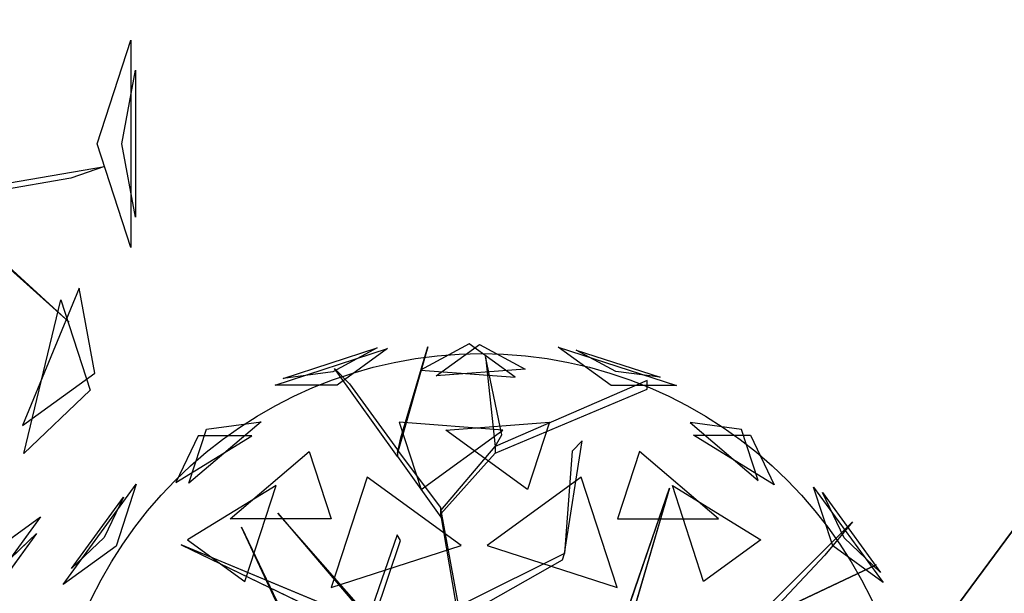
# Model space of a CAD drawing. Extents: x 22936 to 50368, y -4877 to 31080.
# Tile 164 of 256: x 43575 to 43860, y 2563 to 2729. Entities that reach past the tile are written whole.
import ezdxf

# ---------------------------------------------------------------- set-up
doc = ezdxf.new("R2010")
doc.units = 0
doc.layers.get('0').update_dxf_attribs({"linetype": 'CONTINUOUS'})
for name, color, linetype in [('00_TRACE_ARBRE', 3, 'CONTINUOUS'), ('00_TRACE_RDC', 241, 'CONTINUOUS'), ('08_AMENAGEMENTS_EXTERIEURS', 253, 'CONTINUOUS'), ('09_VEGETATION', 134, 'CONTINUOUS')]:
    doc.layers.add(name, color=color, linetype=linetype)

# ---------------------------------------------------------------- blocks, each defined once
blk = doc.blocks.new('TREE_GEOMETRIC_ROUND')
at = {"color": 7}
for p, q in [((-673.9, 1568, 4186.4), (-241.2, 1708.6, 4186.4)), ((-643.6, 1593.8, 3733.7), (-280.9, 1711.6, 3733.7)), ((-280.9, 1711.6, 3733.7), (-451.4, 1619.5, 3459.9)), ((-241.2, 1708.6, 4186.4), (-434.7, 1568, 4561.2)), ((-85.8, 1715.6, 3023), (-202.9, 1305.5, 3253.2)), ((-190.4, 1364.1, 3253.2), (-85.8, 1715.6, 3023)), ((73.1, 1727.2, 3565.9), (-113.8, 1626.2, 3265.8)), ((-53.5, 1603.3, 4661.7), (113.7, 1724.9, 4337.8)), ((250.8, 1598.1, 3199.5), (73.1, 1727.2, 3565.9)), ((113.7, 1724.9, 4337.8), (289.6, 1629.8, 4599.3)), ((620.5, 1566.6, 3316.1), (416.4, 1714.8, 3736.8)), ((416.4, 1714.8, 3736.8), (872.7, 1566.6, 3736.8)), ((638.1, 1620.9, 4415.9), (486, 1703.1, 4189.8)), ((486, 1703.1, 4189.8), (809.5, 1598, 4189.8)), ((136, 1677.9, 3577.5), (173.7, 1330.6, 3577.5)), ((198.8, 1376.7, 3650.7), (136, 1677.9, 3577.5)), ((-451.4, 1619.5, 3459.9), (-643.6, 1593.8, 3733.7)), ((-445.6, 1631.9, 3284.6), (-387.1, 1573.3, 3300.2)), ((-202.9, 1293, 3242.7), (-445.6, 1631.9, 3284.6)), ((-113.8, 1626.2, 3265.8), (250.8, 1598.1, 3199.5)), ((289.6, 1629.8, 4599.3), (-53.5, 1603.3, 4661.7)), ((809.5, 1598, 4189.8), (638.1, 1620.9, 4415.9)), ((-387.1, 1573.3, 3300.2), (-202.9, 1318.1, 3300.2)), ((759.5, 1585.9, 4205.1), (173.7, 1330.6, 3577.5)), ((759.5, 1552.4, 4205.1), (759.5, 1585.9, 4205.1)), ((-434.7, 1568, 4561.2), (-673.9, 1568, 4186.4)), ((173.7, 1305.5, 3608.8), (759.5, 1552.4, 4205.1)), ((872.7, 1566.6, 3736.8), (620.5, 1566.6, 3316.1)), ((-728.6, 1426.5, 3265.8), (-1007, 1189.4, 3199.5)), ((-939.1, 1398.3, 3565.9), (-728.6, 1426.5, 3265.8)), ((-196.4, 1424.5, 2902.3), (-112.1, 1165, 2577.8)), ((202.6, 1393.7, 2829.7), (-196.4, 1424.5, 2902.3)), ((-16.4, 1393.7, 5031.1), (382.6, 1424.5, 4958.5)), ((382.6, 1424.5, 4958.5), (298.3, 1165, 5283)), ((925.3, 1423.3, 4599.3), (1187.4, 1200.2, 4661.7)), ((1123.5, 1396.8, 4337.8), (925.3, 1423.3, 4599.3)), ((-1007, 1189.4, 3199.5), (-939.1, 1398.3, 3565.9)), ((-112.1, 1165, 2577.8), (202.6, 1393.7, 2829.7)), ((298.3, 1165, 5283), (-16.4, 1393.7, 5031.1)), ((1187.4, 1200.2, 4661.7), (1123.5, 1396.8, 4337.8)), ((-1057.1, 1192.3, 4599.3), (-763.9, 1372.5, 4661.7)), ((-970.7, 1372.5, 4337.8), (-1057.1, 1192.3, 4599.3)), ((-763.9, 1372.5, 4661.7), (-970.7, 1372.5, 4337.8)), ((173.7, 1330.6, 3577.5), (198.8, 1376.7, 3650.7)), ((1249.6, 1183.3, 3265.8), (938.1, 1374.8, 3199.5)), ((938.1, 1374.8, 3199.5), (1157.7, 1374.8, 3565.9)), ((1157.7, 1374.8, 3565.9), (1249.6, 1183.3, 3265.8)), ((-202.9, 1305.5, 3253.2), (-190.4, 1364.1, 3253.2)), ((440.3, 918.1, 4131.9), (508.8, 1353.2, 4822.3)), ((508.8, 1353.2, 4822.3), (469.9, 1312.8, 4644.5)), ((-35.6, 1083.8, 3300.2), (173.7, 1330.6, 3577.5)), ((173.7, 1330.6, 3577.5), (173.7, 1305.5, 3608.8)), ((-847.9, 1052.3, 2829.7), (-543.2, 1311.8, 2902.3)), ((-543.2, 1311.8, 2902.3), (-458.8, 1052.3, 2577.8)), ((-35.6, 1096.3, 3315.9), (-202.9, 1318.1, 3300.2)), ((-202.9, 1318.1, 3300.2), (-202.9, 1293, 3242.7)), ((173.7, 1305.5, 3608.8), (-35.6, 1071.2, 3326.4)), ((469.9, 1312.8, 4644.5), (440.3, 918.1, 4074.4)), ((729.4, 1311.8, 4958.5), (645, 1052.3, 5283)), ((1034.1, 1052.3, 5031.1), (729.4, 1311.8, 4958.5)), ((-202.9, 1293, 3242.7), (-35.6, 1058.6, 3242.7)), ((-319.5, 1213.2, 5178.3), (-458, 787, 5468.4)), ((43.2, 949.8, 5468.4), (-319.5, 1213.2, 5178.3)), ((505.7, 1213.2, 2682.5), (143.1, 949.8, 2392.4)), ((644.2, 787, 2392.4), (505.7, 1213.2, 2682.5)), ((-1491.6, 798.4, 3736.8), (-1209.6, 1186.5, 3736.8)), ((-1209.6, 1186.5, 3736.8), (-1287.6, 946.6, 3316.1)), ((-670.7, 1181.1, 5031.1), (-1011.6, 971.5, 4958.5)), ((-790.9, 811.1, 5283), (-670.7, 1181.1, 5031.1)), ((659.8, 629.4, 4074.4), (845.8, 1171, 4367.3)), ((845.8, 1171, 4367.3), (695.2, 658.9, 4126.7)), ((977.1, 811.1, 2577.8), (856.9, 1181.1, 2829.7)), ((856.9, 1181.1, 2829.7), (1197.9, 971.5, 2902.3)), ((1475, 947.5, 4561.2), (1401.1, 1175, 4186.4)), ((1401.1, 1175, 4186.4), (1668.5, 806.9, 4186.4)), ((1518.7, 979.3, 3459.9), (1435, 1154.1, 3733.7)), ((1435, 1154.1, 3733.7), (1659.1, 845.6, 3733.7)), ((-1458.9, 861, 4189.8), (-1259, 1136.1, 4189.8)), ((-1259, 1136.1, 4189.8), (-1333.8, 980.2, 4415.9)), ((-35.6, 1058.6, 3242.7), (-35.6, 1096.3, 3315.9)), ((-664.3, 1074, 5052.5), (-43.9, 347.3, 3886.1)), ((-664.3, 1074, 5042), (-664.3, 1074, 5052.5)), ((-43.9, 368.2, 3797.1), (-664.3, 1074, 5042)), ((-35.6, 1071.2, 3326.4), (-35.6, 1083.8, 3300.2)), ((-35.6, 1083.8, 3300.2), (43.9, 648.6, 2772)), ((43.9, 602.6, 2829.5), (-35.6, 1071.2, 3326.4)), ((-458.8, 1052.3, 2577.8), (-847.9, 1052.3, 2829.7)), ((645, 1052.3, 5283), (1034.1, 1052.3, 5031.1)), ((1157, 647.6, 3462.4), (1550.3, 1040.4, 3357.8)), ((1550.3, 1040.4, 3357.8), (1444.2, 912, 3431)), ((-804.6, 1020.4, 3023), (-546, 478.3, 3253.2)), ((-575, 530.8, 3253.2), (-804.6, 1020.4, 3023)), ((-1333.8, 980.2, 4415.9), (-1458.9, 861, 4189.8)), ((-204.6, 990.2, 4205.1), (-334, 613, 3577.5)), ((-191.1, 969.2, 4205.1), (-204.6, 990.2, 4205.1)), ((1659.1, 845.6, 3733.7), (1518.7, 979.3, 3459.9)), ((-1011.6, 971.5, 4958.5), (-790.9, 811.1, 5283)), ((-317.6, 594, 3608.8), (-191.1, 969.2, 4205.1)), ((1197.9, 971.5, 2902.3), (977.1, 811.1, 2577.8)), ((-1287.6, 946.6, 3316.1), (-1491.6, 798.4, 3736.8)), ((-345.2, 664.2, 3650.7), (-1035.9, 952.1, 3577.5)), ((-1035.9, 952.1, 3577.5), (-334, 613, 3577.5)), ((-458, 787, 5468.4), (43.2, 949.8, 5468.4)), ((143.1, 949.8, 2392.4), (644.2, 787, 2392.4)), ((1668.5, 806.9, 4186.4), (1475, 947.5, 4561.2)), ((440.3, 918.1, 4074.4), (61.4, 729.6, 2965.5)), ((432.8, 894.1, 4074.4), (440.3, 918.1, 4074.4)), ((440.3, 918.1, 4074.4), (440.3, 918.1, 4131.9)), ((1444.2, 912, 3431), (1228.9, 681.4, 3488.5)), ((43.9, 673.7, 2892.3), (432.8, 894.1, 4074.4)), ((504.8, 335.9, 3415.3), (1641.7, 875.3, 3593.2)), ((1641.7, 875.3, 3593.2), (504.8, 335.9, 3357.8)), ((1799.7, -56.5, 3316.1), (1877.6, 183.4, 3736.8)), ((1877.6, 183.4, 3736.8), (1877.6, -296.4, 3736.8)), ((1856.8, -56.5, 4415.9), (1888, 113.5, 4189.8)), ((1888, 113.5, 4189.8), (1888, -226.5, 4189.8)), ((1877.6, -296.4, 3736.8), (1799.7, -56.5, 3316.1)), ((1888, -226.5, 4189.8), (1856.8, -56.5, 4415.9)), ((1405.5, -179.3, 3242.7), (1816.5, -109.3, 3284.6)), ((1816.5, -109.3, 3284.6), (1738.2, -136.4, 3300.2)), ((1738.2, -136.4, 3300.2), (1428.1, -190.3, 3300.2)), ((1734.4, -469.5, 3023), (1416.8, -184.8, 3253.2)), ((1464, -221.7, 3253.2), (1734.4, -469.5, 3023)), ((1757.6, -390.7, 4599.3), (1626.4, -708.9, 4661.7)), ((1793.7, -587.3, 4337.8), (1757.6, -390.7, 4599.3)), ((1629.5, -773.2, 3265.8), (1715.4, -417.8, 3199.5)), ((1715.4, -417.8, 3199.5), (1783.3, -626.7, 3565.9)), ((1626.4, -708.9, 4661.7), (1793.7, -587.3, 4337.8)), ((1783.3, -626.7, 3565.9), (1629.5, -773.2, 3265.8)), ((1668.5, -919.9, 4186.4), (1401.1, -1288, 4186.4)), ((1475, -1060.5, 4561.2), (1668.5, -919.9, 4186.4)), ((1659.1, -958.6, 3733.7), (1435, -1267, 3733.7)), ((1518.7, -1092.3, 3459.9), (1659.1, -958.6, 3733.7))]:
    blk.add_line(p, q, dxfattribs=at)
mesh = blk.add_polyface(dxfattribs=at)
corners = [(-434.7, 1568, 4561.2), (-673.9, 1568, 4186.4), (-241.2, 1708.6, 4186.4)]
mesh.append_faces([[corners[k] for k in face] for face in [(0, 1, 2)]], dxfattribs={"color": 7})
mesh = blk.add_polyface(dxfattribs=at)
corners = [(-280.9, 1711.6, 3733.7), (-451.4, 1619.5, 3459.9), (-643.6, 1593.8, 3733.7)]
mesh.append_faces([[corners[k] for k in face] for face in [(0, 1, 2)]], dxfattribs={"color": 7})
mesh = blk.add_polyface(dxfattribs=at)
corners = [(-85.8, 1715.6, 3023), (-202.9, 1305.5, 3253.2), (-190.4, 1364.1, 3253.2)]
mesh.append_faces([[corners[k] for k in face] for face in [(0, 1, 2)]], dxfattribs={"color": 7})
mesh = blk.add_polyface(dxfattribs=at)
corners = [(73.1, 1727.2, 3565.9), (-113.8, 1626.2, 3265.8), (250.8, 1598.1, 3199.5)]
mesh.append_faces([[corners[k] for k in face] for face in [(0, 1, 2)]], dxfattribs={"color": 7})
mesh = blk.add_polyface(dxfattribs=at)
corners = [(-53.5, 1603.3, 4661.7), (113.7, 1724.9, 4337.8), (289.6, 1629.8, 4599.3)]
mesh.append_faces([[corners[k] for k in face] for face in [(0, 1, 2)]], dxfattribs={"color": 7})
mesh = blk.add_polyface(dxfattribs=at)
corners = [(872.7, 1566.6, 3736.8), (620.5, 1566.6, 3316.1), (416.4, 1714.8, 3736.8)]
mesh.append_faces([[corners[k] for k in face] for face in [(0, 1, 2)]], dxfattribs={"color": 7})
mesh = blk.add_polyface(dxfattribs=at)
corners = [(638.1, 1620.9, 4415.9), (486, 1703.1, 4189.8), (809.5, 1598, 4189.8)]
mesh.append_faces([[corners[k] for k in face] for face in [(0, 1, 2)]], dxfattribs={"color": 7})
mesh = blk.add_polyface(dxfattribs=at)
corners = [(136, 1677.9, 3577.5), (173.7, 1330.6, 3577.5), (198.8, 1376.7, 3650.7)]
mesh.append_faces([[corners[k] for k in face] for face in [(0, 1, 2)]], dxfattribs={"color": 7})
mesh = blk.add_polyface(dxfattribs=at)
corners = [(-939.1, 1398.3, 3565.9), (-728.6, 1426.5, 3265.8), (-1007, 1189.4, 3199.5)]
mesh.append_faces([[corners[k] for k in face] for face in [(0, 1, 2)]], dxfattribs={"color": 7})
mesh = blk.add_polyface(dxfattribs=at)
corners = [(-196.4, 1424.5, 2902.3), (-112.1, 1165, 2577.8), (202.6, 1393.7, 2829.7)]
mesh.append_faces([[corners[k] for k in face] for face in [(0, 1, 2)]], dxfattribs={"color": 7})
mesh = blk.add_polyface(dxfattribs=at)
corners = [(298.3, 1165, 5283), (-16.4, 1393.7, 5031.1), (382.6, 1424.5, 4958.5)]
mesh.append_faces([[corners[k] for k in face] for face in [(0, 1, 2)]], dxfattribs={"color": 7})
mesh = blk.add_polyface(dxfattribs=at)
corners = [(1187.4, 1200.2, 4661.7), (1123.5, 1396.8, 4337.8), (925.3, 1423.3, 4599.3)]
mesh.append_faces([[corners[k] for k in face] for face in [(0, 1, 2)]], dxfattribs={"color": 7})
mesh = blk.add_polyface(dxfattribs=at)
corners = [(-763.9, 1372.5, 4661.7), (-970.7, 1372.5, 4337.8), (-1057.1, 1192.3, 4599.3)]
mesh.append_faces([[corners[k] for k in face] for face in [(0, 1, 2)]], dxfattribs={"color": 7})
mesh = blk.add_polyface(dxfattribs=at)
corners = [(1157.7, 1374.8, 3565.9), (1249.6, 1183.3, 3265.8), (938.1, 1374.8, 3199.5)]
mesh.append_faces([[corners[k] for k in face] for face in [(0, 1, 2)]], dxfattribs={"color": 7})
mesh = blk.add_polyface(dxfattribs=at)
corners = [(-543.2, 1311.8, 2902.3), (-458.8, 1052.3, 2577.8), (-847.9, 1052.3, 2829.7)]
mesh.append_faces([[corners[k] for k in face] for face in [(0, 1, 2)]], dxfattribs={"color": 7})
mesh = blk.add_polyface(dxfattribs=at)
corners = [(645, 1052.3, 5283), (1034.1, 1052.3, 5031.1), (729.4, 1311.8, 4958.5)]
mesh.append_faces([[corners[k] for k in face] for face in [(0, 1, 2)]], dxfattribs={"color": 7})
mesh = blk.add_polyface(dxfattribs=at)
corners = [(43.2, 949.8, 5468.4), (-319.5, 1213.2, 5178.3), (-458, 787, 5468.4)]
mesh.append_faces([[corners[k] for k in face] for face in [(0, 1, 2)]], dxfattribs={"color": 7})
mesh = blk.add_polyface(dxfattribs=at)
corners = [(644.2, 787, 2392.4), (505.7, 1213.2, 2682.5), (143.1, 949.8, 2392.4)]
mesh.append_faces([[corners[k] for k in face] for face in [(0, 1, 2)]], dxfattribs={"color": 7})
mesh = blk.add_polyface(dxfattribs=at)
corners = [(-1209.6, 1186.5, 3736.8), (-1287.6, 946.6, 3316.1), (-1491.6, 798.4, 3736.8)]
mesh.append_faces([[corners[k] for k in face] for face in [(0, 1, 2)]], dxfattribs={"color": 7})
mesh = blk.add_polyface(dxfattribs=at)
corners = [(-670.7, 1181.1, 5031.1), (-1011.6, 971.5, 4958.5), (-790.9, 811.1, 5283)]
mesh.append_faces([[corners[k] for k in face] for face in [(0, 1, 2)]], dxfattribs={"color": 7})
mesh = blk.add_polyface(dxfattribs=at)
corners = [(845.8, 1171, 4367.3), (695.2, 658.9, 4126.7), (659.8, 629.4, 4074.4)]
mesh.append_faces([[corners[k] for k in face] for face in [(0, 1, 2)]], dxfattribs={"color": 7})
mesh = blk.add_polyface(dxfattribs=at)
corners = [(1197.9, 971.5, 2902.3), (977.1, 811.1, 2577.8), (856.9, 1181.1, 2829.7)]
mesh.append_faces([[corners[k] for k in face] for face in [(0, 1, 2)]], dxfattribs={"color": 7})
mesh = blk.add_polyface(dxfattribs=at)
corners = [(1401.1, 1175, 4186.4), (1668.5, 806.9, 4186.4), (1475, 947.5, 4561.2)]
mesh.append_faces([[corners[k] for k in face] for face in [(0, 1, 2)]], dxfattribs={"color": 7})
mesh = blk.add_polyface(dxfattribs=at)
corners = [(1435, 1154.1, 3733.7), (1659.1, 845.6, 3733.7), (1518.7, 979.3, 3459.9)]
mesh.append_faces([[corners[k] for k in face] for face in [(0, 1, 2)]], dxfattribs={"color": 7})
mesh = blk.add_polyface(dxfattribs=at)
corners = [(-1259, 1136.1, 4189.8), (-1333.8, 980.2, 4415.9), (-1458.9, 861, 4189.8)]
mesh.append_faces([[corners[k] for k in face] for face in [(0, 1, 2)]], dxfattribs={"color": 7})
mesh = blk.add_polyface(dxfattribs=at)
corners = [(-804.6, 1020.4, 3023), (-546, 478.3, 3253.2), (-575, 530.8, 3253.2)]
mesh.append_faces([[corners[k] for k in face] for face in [(0, 1, 2)]], dxfattribs={"color": 7})
mesh = blk.add_polyface(dxfattribs=at)
corners = [(-345.2, 664.2, 3650.7), (-1035.9, 952.1, 3577.5), (-334, 613, 3577.5)]
mesh.append_faces([[corners[k] for k in face] for face in [(0, 1, 2)]], dxfattribs={"color": 7})
mesh = blk.add_polyface(dxfattribs=at)
corners = [(1641.7, 875.3, 3593.2), (504.8, 335.9, 3357.8), (504.8, 335.9, 3415.3)]
mesh.append_faces([[corners[k] for k in face] for face in [(0, 1, 2)]], dxfattribs={"color": 7})
mesh = blk.add_polyface(dxfattribs=at)
corners = [(1877.6, 183.4, 3736.8), (1877.6, -296.4, 3736.8), (1799.7, -56.5, 3316.1)]
mesh.append_faces([[corners[k] for k in face] for face in [(0, 1, 2)]], dxfattribs={"color": 7})
mesh = blk.add_polyface(dxfattribs=at)
corners = [(1888, 113.5, 4189.8), (1888, -226.5, 4189.8), (1856.8, -56.5, 4415.9)]
mesh.append_faces([[corners[k] for k in face] for face in [(0, 1, 2)]], dxfattribs={"color": 7})
mesh = blk.add_polyface(dxfattribs=at)
corners = [(1464, -221.7, 3253.2), (1734.4, -469.5, 3023), (1416.8, -184.8, 3253.2)]
mesh.append_faces([[corners[k] for k in face] for face in [(0, 1, 2)]], dxfattribs={"color": 7})
mesh = blk.add_polyface(dxfattribs=at)
corners = [(1757.6, -390.7, 4599.3), (1626.4, -708.9, 4661.7), (1793.7, -587.3, 4337.8)]
mesh.append_faces([[corners[k] for k in face] for face in [(0, 1, 2)]], dxfattribs={"color": 7})
mesh = blk.add_polyface(dxfattribs=at)
corners = [(1715.4, -417.8, 3199.5), (1783.3, -626.7, 3565.9), (1629.5, -773.2, 3265.8)]
mesh.append_faces([[corners[k] for k in face] for face in [(0, 1, 2)]], dxfattribs={"color": 7})
mesh = blk.add_polyface(dxfattribs=at)
corners = [(1668.5, -919.9, 4186.4), (1401.1, -1288, 4186.4), (1475, -1060.5, 4561.2)]
mesh.append_faces([[corners[k] for k in face] for face in [(0, 1, 2)]], dxfattribs={"color": 7})
mesh = blk.add_polyface(dxfattribs=at)
corners = [(1659.1, -958.6, 3733.7), (1435, -1267, 3733.7), (1518.7, -1092.3, 3459.9)]
mesh.append_faces([[corners[k] for k in face] for face in [(0, 1, 2)]], dxfattribs={"color": 7})
blk = doc.blocks.new('ARBRE_SIMPLE')
blk.add_circle((0, 0), 250)
blk = doc.blocks.new('GROUPER_1')
at = {"layer": '00_TRACE_ARBRE', "xscale": 0.5, "yscale": 0.5, "zscale": 0.5, "rotation": 10.53798942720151}
blk.add_blockref('ARBRE_SIMPLE', (2094.47, 3118.54), dxfattribs=at)
blk = doc.blocks.new('GROUPER_2')
at = {"layer": '00_TRACE_RDC'}
blk.add_blockref('GROUPER_1', (12098.99, 4265.72), dxfattribs=at)
blk = doc.blocks.new('GROUPER_100')
at = {"layer": '08_AMENAGEMENTS_EXTERIEURS'}
mesh = blk.add_polyface(dxfattribs=at)
corners = [(997.25, 1328), (15.82, 0), (0, 1328), (957.25, 75), (997.25, 75), (957.25, 0)]
mesh.append_faces([[corners[k] for k in face] for face in [(0, 1, 2), (3, 0, 4)]], dxfattribs={"vtx0": -1})
mesh.append_faces([[corners[k] for k in face] for face in [(1, 0, 3)]], dxfattribs={"vtx0": -1, "vtx1": -1, "vtx2": -1})
mesh.append_faces([[corners[k] for k in face] for face in [(5, 1, 3)]], dxfattribs={"vtx1": -1})

msp = doc.modelspace()

# ---------------------------------------------------------------- block references
at = {"layer": '00_TRACE_RDC'}
msp.add_blockref('GROUPER_2', (29515.15, -4876.93), dxfattribs=at)
at = {"layer": '08_AMENAGEMENTS_EXTERIEURS', "color": 54}
msp.add_blockref('GROUPER_100', (43135.95, 1619.93), dxfattribs=at)
at = {"layer": '09_VEGETATION'}
for p, xscale, yscale, zscale in [((43372.66, 2700.11), 0.125, 0.125, 0.125), ((43699.6, 2505.63), 0.075, 0.075, 0.075)]:
    msp.add_blockref('TREE_GEOMETRIC_ROUND', p, dxfattribs=dict(at, xscale=xscale, yscale=yscale, zscale=zscale))

doc.saveas('drawing.dxf')
